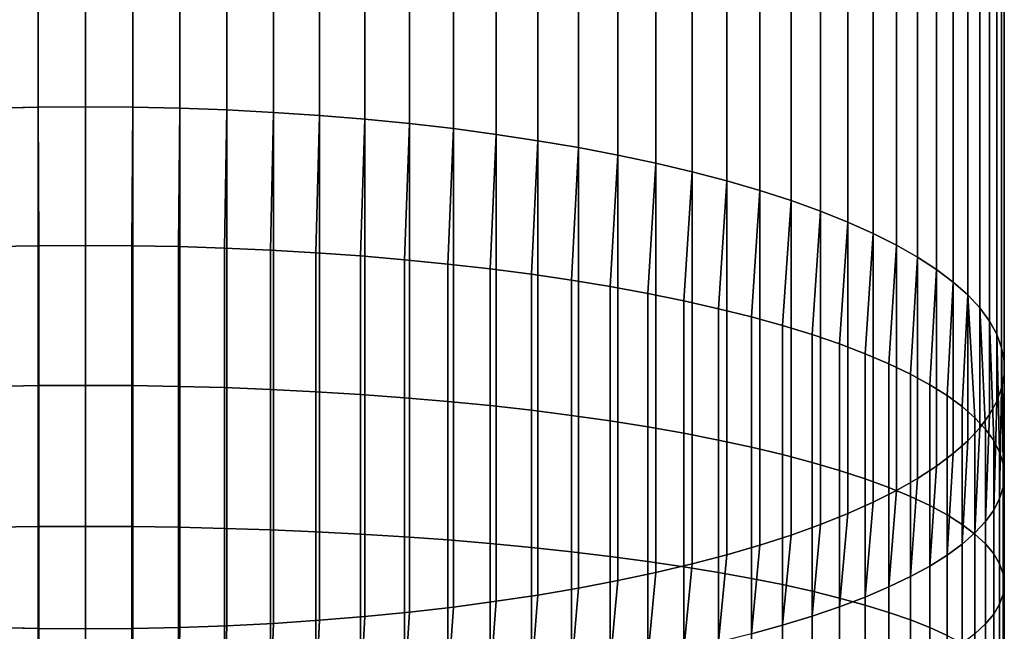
# Model space of a CAD drawing. Header units: metres. Extents: x -29 to 117, y -464 to 29.
# Tile 39 of 256: x -1 to 13, y -396 to -387. Entities that reach past the tile are written whole.
import ezdxf

# ---------------------------------------------------------------- set-up
doc = ezdxf.new("R2010")
doc.units = ezdxf.units.M
doc.layers.add('solid_24_501_056_XXX', color=7, linetype='CONTINUOUS')

msp = doc.modelspace()

# ---------------------------------------------------------------- linework, layer by layer
at = {"layer": 'solid_24_501_056_XXX'}
for points in [[(-1.336673, -388.583496, 345.193237), (-0.669224, -388.568817, 345.242767), (-0.669224, -28.532005, 238.595016), (-1.336673, -28.546679, 238.545486)], [(-0.669224, -388.568817, 345.242767), (0, -388.563934, 345.259308), (0, -28.527109, 238.611542), (-0.669224, -28.532005, 238.595016)], [(0, -388.563934, 345.259308), (0.669224, -388.568817, 345.242767), (0.669224, -28.532005, 238.595016), (0, -28.527109, 238.611542)], [(0.669224, -388.568817, 345.242767), (1.336673, -388.583496, 345.193237), (1.336673, -28.546679, 238.545486), (0.669224, -28.532005, 238.595016)], [(1.336673, -388.583496, 345.193237), (2.000577, -388.60791, 345.11084), (2.000577, -28.571093, 238.463058), (1.336673, -28.546679, 238.545486)], [(2.000577, -388.60791, 345.11084), (2.659177, -388.641998, 344.995758), (2.659177, -28.605179, 238.347992), (2.000577, -28.571093, 238.463058)], [(2.659177, -388.641998, 344.995758), (3.310724, -388.685669, 344.848328), (3.310724, -28.648849, 238.200562), (2.659177, -28.605179, 238.347992)], [(3.310724, -388.685669, 344.848328), (3.953493, -388.7388, 344.668915), (3.953493, -28.70199, 238.021164), (3.310724, -28.648849, 238.200562)], [(3.953493, -388.7388, 344.668915), (4.585777, -388.80127, 344.458038), (4.585777, -28.764456, 237.810272), (3.953493, -28.70199, 238.021164)], [(4.585777, -388.80127, 344.458038), (5.205901, -388.872894, 344.216217), (5.205901, -28.836084, 237.568466), (4.585777, -28.764456, 237.810272)], [(5.205901, -388.872894, 344.216217), (5.812219, -388.953491, 343.944122), (5.812219, -28.916685, 237.296356), (5.205901, -28.836084, 237.568466)], [(5.812219, -388.953491, 343.944122), (6.403125, -389.042847, 343.642456), (6.403125, -29.006042, 236.99469), (5.812219, -28.916685, 237.296356)], [(6.403125, -389.042847, 343.642456), (6.97705, -389.140747, 343.312012), (6.97705, -29.103922, 236.664261), (6.403125, -29.006042, 236.99469)], [(6.97705, -389.140747, 343.312012), (7.532474, -389.246887, 342.953705), (7.532474, -29.210062, 236.305939), (6.97705, -29.103922, 236.664261)], [(7.532474, -389.246887, 342.953705), (8.067924, -389.360992, 342.56842), (8.067924, -29.324183, 235.92067), (7.532474, -29.210062, 236.305939)], [(8.067924, -389.360992, 342.56842), (8.581978, -389.482788, 342.157257), (8.581978, -29.44598, 235.509491), (8.067924, -29.324183, 235.92067)], [(8.581978, -389.482788, 342.157257), (9.073274, -389.611938, 341.721252), (9.073274, -29.575132, 235.073486), (8.581978, -29.44598, 235.509491)], [(9.073274, -389.611938, 341.721252), (9.54051, -389.748108, 341.261566), (9.54051, -29.711296, 234.6138), (9.073274, -29.575132, 235.073486)], [(9.54051, -389.748108, 341.261566), (9.982446, -389.89093, 340.779419), (9.982446, -29.854113, 234.131668), (9.54051, -29.711296, 234.6138)], [(9.982446, -389.89093, 340.779419), (10.39791, -390.040009, 340.276123), (10.39791, -30.003199, 233.628357), (9.982446, -29.854113, 234.131668)], [(10.39791, -390.040009, 340.276123), (10.785801, -390.194977, 339.75296), (10.785801, -30.158163, 233.105209), (10.39791, -30.003199, 233.628357)], [(10.785801, -390.194977, 339.75296), (11.14509, -390.355408, 339.211365), (11.14509, -30.318592, 232.563599), (10.785801, -30.158163, 233.105209)], [(11.14509, -390.355408, 339.211365), (11.474824, -390.520874, 338.65274), (11.474824, -30.484062, 232.00499), (11.14509, -30.318592, 232.563599)], [(11.474824, -390.520874, 338.65274), (11.77413, -390.690948, 338.078583), (11.77413, -30.654133, 231.430832), (11.474824, -30.484062, 232.00499)], [(11.77413, -390.690948, 338.078583), (12.042212, -390.865173, 337.490448), (12.042212, -30.828356, 230.842667), (11.77413, -30.654133, 231.430832)], [(12.042212, -390.865173, 337.490448), (12.27836, -391.043091, 336.889832), (12.27836, -31.006266, 230.24205), (12.042212, -30.828356, 230.842667)], [(12.27836, -391.043091, 336.889832), (12.481948, -391.224213, 336.278351), (12.481948, -31.187393, 229.630585), (12.27836, -31.006266, 230.24205)], [(12.481948, -391.224213, 336.278351), (12.652437, -391.408081, 335.657623), (12.652437, -31.371256, 229.009872), (12.481948, -31.187393, 229.630585)], [(12.652437, -391.408081, 335.657623), (12.789373, -391.594177, 335.029327), (12.789373, -31.557369, 228.381561), (12.652437, -31.371256, 229.009872)], [(12.789373, -391.594177, 335.029327), (12.892395, -391.782043, 334.395081), (12.892395, -31.745237, 227.74733), (12.789373, -31.557369, 228.381561)], [(12.892395, -391.782043, 334.395081), (12.961227, -391.971161, 333.756622), (12.961227, -31.934362, 227.108856), (12.892395, -31.745237, 227.74733)], [(12.961227, -391.971161, 333.756622), (12.99569, -392.161041, 333.115601), (12.99569, -32.124245, 226.467834), (12.961227, -31.934362, 227.108856)], [(12.99569, -392.161041, 333.115601), (12.99569, -392.351196, 332.473724), (12.99569, -32.314377, 225.825943), (12.99569, -32.124245, 226.467834)], [(12.99569, -392.351196, 332.473724), (12.961227, -392.541077, 331.832672), (12.961227, -32.504257, 225.184921), (12.99569, -32.314377, 225.825943)], [(12.961227, -392.541077, 331.832672), (12.892395, -392.730194, 331.194214), (12.892395, -32.693382, 224.546448), (12.961227, -32.504257, 225.184921)], [(12.892395, -392.730194, 331.194214), (12.789373, -392.91806, 330.559967), (12.789373, -32.881248, 223.912216), (12.892395, -32.693382, 224.546448)], [(12.789373, -392.91806, 330.559967), (12.652437, -393.104187, 329.931671), (12.652437, -33.067364, 223.283905), (12.789373, -32.881248, 223.912216)], [(12.652437, -393.104187, 329.931671), (12.481948, -393.288025, 329.310944), (12.481948, -33.251225, 222.663193), (12.652437, -33.067364, 223.283905)], [(12.481948, -393.288025, 329.310944), (12.27836, -393.469177, 328.699493), (12.27836, -33.432354, 222.051727), (12.481948, -33.251225, 222.663193)], [(12.27836, -393.469177, 328.699493), (12.042212, -393.647064, 328.098877), (12.042212, -33.610264, 221.451111), (12.27836, -33.432354, 222.051727)], [(12.042212, -393.647064, 328.098877), (11.77413, -393.821289, 327.510712), (11.77413, -33.784485, 220.862946), (12.042212, -33.610264, 221.451111)], [(11.77413, -393.821289, 327.510712), (11.474824, -393.991364, 326.936554), (11.474824, -33.954556, 220.288788), (11.77413, -33.784485, 220.862946)], [(11.474824, -393.991364, 326.936554), (11.14509, -394.15683, 326.37793), (11.14509, -34.120026, 219.730179), (11.474824, -33.954556, 220.288788)], [(11.14509, -394.15683, 326.37793), (10.785801, -394.317261, 325.836334), (10.785801, -34.280457, 219.188568), (11.14509, -34.120026, 219.730179)], [(10.785801, -394.317261, 325.836334), (10.39791, -394.472229, 325.313171), (10.39791, -34.435421, 218.665421), (10.785801, -34.280457, 219.188568)], [(10.39791, -394.472229, 325.313171), (9.982446, -394.621307, 324.809875), (9.982446, -34.584507, 218.162109), (10.39791, -34.435421, 218.665421)], [(9.982446, -394.621307, 324.809875), (9.54051, -394.76413, 324.327728), (9.54051, -34.727322, 217.679977), (9.982446, -34.584507, 218.162109)], [(9.54051, -394.76413, 324.327728), (9.073274, -394.900299, 323.868073), (9.073274, -34.863487, 217.220291), (9.54051, -34.727322, 217.679977)], [(9.073274, -394.900299, 323.868073), (8.581978, -395.029449, 323.432037), (8.581978, -34.992638, 216.784286), (9.073274, -34.863487, 217.220291)], [(8.581978, -395.029449, 323.432037), (8.067924, -395.151245, 323.020874), (8.067924, -35.114437, 216.373108), (8.581978, -34.992638, 216.784286)], [(7.532474, -395.265381, 322.63559), (6.97705, -395.371521, 322.277283), (6.97705, -35.334698, 215.629517), (7.532474, -35.228558, 215.987839)], [(8.067924, -395.151245, 323.020874), (7.532474, -395.265381, 322.63559), (7.532474, -35.228558, 215.987839), (8.067924, -35.114437, 216.373108)], [(6.97705, -395.371521, 322.277283), (6.403125, -395.469391, 321.946838), (6.403125, -35.432575, 215.299088), (6.97705, -35.334698, 215.629517)], [(6.403125, -395.469391, 321.946838), (5.812219, -395.558746, 321.645172), (5.812219, -35.521935, 214.997421), (6.403125, -35.432575, 215.299088)], [(5.205901, -395.639343, 321.373077), (4.585777, -395.710968, 321.131256), (4.585777, -35.674164, 214.483505), (5.205901, -35.602535, 214.725311)], [(5.812219, -395.558746, 321.645172), (5.205901, -395.639343, 321.373077), (5.205901, -35.602535, 214.725311), (5.812219, -35.521935, 214.997421)], [(3.310724, -395.826569, 320.740967), (2.659177, -395.870239, 320.593536), (2.659177, -35.833439, 213.945786), (3.310724, -35.789768, 214.093216)], [(3.953493, -395.773438, 320.92038), (3.310724, -395.826569, 320.740967), (3.310724, -35.789768, 214.093216), (3.953493, -35.736629, 214.272614)], [(4.585777, -395.710968, 321.131256), (3.953493, -395.773438, 320.92038), (3.953493, -35.736629, 214.272614), (4.585777, -35.674164, 214.483505)], [(-0.669224, -395.94342, 320.346527), (-1.336673, -395.928741, 320.396057), (-1.336673, -35.891941, 213.748291), (-0.669224, -35.906612, 213.698761)], [(0, -395.948334, 320.329987), (-0.669224, -395.94342, 320.346527), (-0.669224, -35.906612, 213.698761), (0, -35.91151, 213.682236)], [(0.669224, -395.94342, 320.346527), (0, -395.948334, 320.329987), (0, -35.91151, 213.682236), (0.669224, -35.906612, 213.698761)], [(1.336673, -395.928741, 320.396057), (0.669224, -395.94342, 320.346527), (0.669224, -35.906612, 213.698761), (1.336673, -35.891941, 213.748291)], [(2.000577, -395.904327, 320.478485), (1.336673, -395.928741, 320.396057), (1.336673, -35.891941, 213.748291), (2.000577, -35.867527, 213.830719)], [(2.659177, -395.870239, 320.593536), (2.000577, -395.904327, 320.478485), (2.000577, -35.867527, 213.830719), (2.659177, -35.833439, 213.945786)], [(-0.658439, -390.528198, 345.78656), (-0.669224, -388.568817, 345.242767), (-1.336673, -388.583496, 345.193237), (-1.315188, -390.54071, 345.738129)], [(-0.658439, -390.528198, 345.78656), (0, -390.524017, 345.802704), (0, -388.563934, 345.259308), (-0.669224, -388.568817, 345.242767)], [(0, -390.524017, 345.802704), (0.658439, -390.528198, 345.78656), (0.669224, -388.568817, 345.242767), (0, -388.563934, 345.259308)], [(0.658439, -390.528198, 345.78656), (1.315188, -390.54071, 345.738129), (1.336673, -388.583496, 345.193237), (0.669224, -388.568817, 345.242767)], [(1.315188, -390.54071, 345.738129), (1.968561, -390.561523, 345.657562), (2.000577, -388.60791, 345.11084), (1.336673, -388.583496, 345.193237)], [(1.968561, -390.561523, 345.657562), (2.616881, -390.590607, 345.545074), (2.659177, -388.641998, 344.995758), (2.000577, -388.60791, 345.11084)], [(2.616881, -390.590607, 345.545074), (3.258483, -390.627869, 345.400909), (3.310724, -388.685669, 344.848328), (2.659177, -388.641998, 344.995758)], [(3.258483, -390.627869, 345.400909), (3.891721, -390.673187, 345.225494), (3.953493, -388.7388, 344.668915), (3.310724, -388.685669, 344.848328)], [(3.891721, -390.673187, 345.225494), (4.514968, -390.726501, 345.019226), (4.585777, -388.80127, 344.458038), (3.953493, -388.7388, 344.668915)], [(4.514968, -390.726501, 345.019226), (5.126626, -390.787628, 344.782684), (5.205901, -388.872894, 344.216217), (4.585777, -388.80127, 344.458038)], [(5.126626, -390.787628, 344.782684), (5.725124, -390.856445, 344.516449), (5.812219, -388.953491, 343.944122), (5.205901, -388.872894, 344.216217)], [(5.725124, -390.856445, 344.516449), (6.308926, -390.932739, 344.221191), (6.403125, -389.042847, 343.642456), (5.812219, -388.953491, 343.944122)], [(6.308926, -390.932739, 344.221191), (6.876532, -391.016357, 343.897675), (6.97705, -389.140747, 343.312012), (6.403125, -389.042847, 343.642456)], [(6.876532, -391.016357, 343.897675), (7.426487, -391.107056, 343.546753), (7.532474, -389.246887, 342.953705), (6.97705, -389.140747, 343.312012)], [(7.426487, -391.107056, 343.546753), (7.957378, -391.20459, 343.169312), (8.067924, -389.360992, 342.56842), (7.532474, -389.246887, 342.953705)], [(7.957378, -391.20459, 343.169312), (8.467842, -391.308746, 342.766327), (8.581978, -389.482788, 342.157257), (8.067924, -389.360992, 342.56842)], [(8.467842, -391.308746, 342.766327), (8.95657, -391.41922, 342.338837), (9.073274, -389.611938, 341.721252), (8.581978, -389.482788, 342.157257)], [(8.95657, -391.41922, 342.338837), (9.422306, -391.535767, 341.887909), (9.54051, -389.748108, 341.261566), (9.073274, -389.611938, 341.721252)], [(9.422306, -391.535767, 341.887909), (9.863855, -391.658051, 341.414734), (9.982446, -389.89093, 340.779419), (9.54051, -389.748108, 341.261566)], [(9.863855, -391.658051, 341.414734), (10.280085, -391.785797, 340.920502), (10.39791, -390.040009, 340.276123), (9.982446, -389.89093, 340.779419)], [(10.280085, -391.785797, 340.920502), (10.669925, -391.91861, 340.406494), (10.785801, -390.194977, 339.75296), (10.39791, -390.040009, 340.276123)], [(10.669925, -391.91861, 340.406494), (11.032375, -392.056244, 339.874054), (11.14509, -390.355408, 339.211365), (10.785801, -390.194977, 339.75296)], [(11.032375, -392.056244, 339.874054), (11.366506, -392.198273, 339.324493), (11.474824, -390.520874, 338.65274), (11.14509, -390.355408, 339.211365)], [(-1.315188, -392.518372, 346.212372), (-0.658439, -392.507538, 346.2612), (-0.658439, -390.528198, 345.78656), (-1.315188, -390.54071, 345.738129)], [(-0.658439, -392.507538, 346.2612), (0, -392.503937, 346.277496), (0, -390.524017, 345.802704), (-0.658439, -390.528198, 345.78656)], [(0.658439, -390.528198, 345.78656), (0, -390.524017, 345.802704), (0, -392.503937, 346.277496), (0.658439, -392.507538, 346.2612)], [(0.658439, -392.507538, 346.2612), (1.315188, -392.518372, 346.212372), (1.315188, -390.54071, 345.738129), (0.658439, -390.528198, 345.78656)], [(1.315188, -392.518372, 346.212372), (1.968561, -392.536346, 346.131134), (1.968561, -390.561523, 345.657562), (1.315188, -390.54071, 345.738129)], [(1.968561, -392.536346, 346.131134), (2.616881, -392.561462, 346.01767), (2.616881, -390.590607, 345.545074), (1.968561, -390.561523, 345.657562)], [(11.366506, -392.198273, 339.324493), (11.671459, -392.34433, 338.759247), (11.77413, -390.690948, 338.078583), (11.474824, -390.520874, 338.65274)], [(2.616881, -392.561462, 346.01767), (3.258483, -392.593628, 345.872314), (3.258483, -390.627869, 345.400909), (2.616881, -390.590607, 345.545074)], [(3.258483, -392.593628, 345.872314), (3.891721, -392.632782, 345.695404), (3.891721, -390.673187, 345.225494), (3.258483, -390.627869, 345.400909)], [(3.891721, -392.632782, 345.695404), (4.514968, -392.678802, 345.487396), (4.514968, -390.726501, 345.019226), (3.891721, -390.673187, 345.225494)], [(11.671459, -392.34433, 338.759247), (11.946451, -392.49411, 338.17981), (12.042212, -390.865173, 337.490448), (11.77413, -390.690948, 338.078583)], [(4.514968, -392.678802, 345.487396), (5.126626, -392.731598, 345.24884), (5.126626, -390.787628, 344.782684), (4.514968, -390.726501, 345.019226)], [(5.126626, -392.731598, 345.24884), (5.725124, -392.791016, 344.980347), (5.725124, -390.856445, 344.516449), (5.126626, -390.787628, 344.782684)], [(5.725124, -392.791016, 344.980347), (6.308926, -392.856934, 344.682587), (6.308926, -390.932739, 344.221191), (5.725124, -390.856445, 344.516449)], [(6.308926, -392.856934, 344.682587), (6.876532, -392.929108, 344.356354), (6.876532, -391.016357, 343.897675), (6.308926, -390.932739, 344.221191)], [(11.946451, -392.49411, 338.17981), (12.190778, -392.647156, 337.587616), (12.27836, -391.043091, 336.889832), (12.042212, -390.865173, 337.490448)], [(6.876532, -392.929108, 344.356354), (7.426487, -393.007446, 344.002472), (7.426487, -391.107056, 343.546753), (6.876532, -391.016357, 343.897675)], [(7.426487, -393.007446, 344.002472), (7.957378, -393.091675, 343.621857), (7.957378, -391.20459, 343.169312), (7.426487, -391.107056, 343.546753)], [(12.190778, -392.647156, 337.587616), (12.403811, -392.803101, 336.984192), (12.481948, -391.224213, 336.278351), (12.27836, -391.043091, 336.889832)], [(7.957378, -393.091675, 343.621857), (8.467842, -393.18161, 343.215454), (8.467842, -391.308746, 342.766327), (7.957378, -391.20459, 343.169312)], [(12.403811, -392.803101, 336.984192), (12.585003, -392.961548, 336.371094), (12.481948, -391.224213, 336.278351)], [(12.73389, -393.122101, 335.749908), (12.652437, -391.408081, 335.657623), (12.481948, -391.224213, 336.278351), (12.585003, -392.961548, 336.371094)], [(8.467842, -393.18161, 343.215454), (8.95657, -393.277039, 342.784332), (8.95657, -391.41922, 342.338837), (8.467842, -391.308746, 342.766327)], [(12.850088, -393.284302, 335.122192), (12.789373, -391.594177, 335.029327), (12.652437, -391.408081, 335.657623), (12.73389, -393.122101, 335.749908)], [(8.95657, -393.277039, 342.784332), (9.422306, -393.377655, 342.32959), (9.422306, -391.535767, 341.887909), (8.95657, -391.41922, 342.338837)], [(9.422306, -393.377655, 342.32959), (9.863855, -393.483276, 341.852417), (9.863855, -391.658051, 341.414734), (9.422306, -391.535767, 341.887909)], [(9.863855, -393.483276, 341.852417), (10.280085, -393.593567, 341.354004), (10.280085, -391.785797, 340.920502), (9.863855, -391.658051, 341.414734)], [(12.933301, -393.447784, 334.489624), (12.892395, -391.782043, 334.395081), (12.789373, -391.594177, 335.029327), (12.850088, -393.284302, 335.122192)], [(10.280085, -393.593567, 341.354004), (10.669925, -393.708282, 340.835663), (10.669925, -391.91861, 340.406494), (10.280085, -391.785797, 340.920502)], [(12.983315, -393.612122, 333.85376), (12.961227, -391.971161, 333.756622), (12.892395, -391.782043, 334.395081), (12.933301, -393.447784, 334.489624)], [(10.669925, -393.708282, 340.835663), (11.032375, -393.827118, 340.298706), (11.032375, -392.056244, 339.874054), (10.669925, -391.91861, 340.406494)], [(11.032375, -393.827118, 340.298706), (11.366506, -393.949768, 339.744507), (11.366506, -392.198273, 339.324493), (11.032375, -392.056244, 339.874054)], [(13, -393.776886, 333.216248), (12.99569, -392.161041, 333.115601), (12.961227, -391.971161, 333.756622), (12.983315, -393.612122, 333.85376)], [(11.366506, -393.949768, 339.744507), (11.671459, -394.075928, 339.1745), (11.671459, -392.34433, 338.759247), (11.366506, -392.198273, 339.324493)], [(12.983315, -393.94165, 332.578766), (12.99569, -392.351196, 332.473724), (12.99569, -392.161041, 333.115601), (13, -393.776886, 333.216248)], [(11.671459, -394.075928, 339.1745), (11.946451, -394.205261, 338.590149), (11.946451, -392.49411, 338.17981), (11.671459, -392.34433, 338.759247)], [(12.933301, -394.105957, 331.942902), (12.961227, -392.541077, 331.832672), (12.99569, -392.351196, 332.473724), (12.983315, -393.94165, 332.578766)], [(-1.315188, -394.511444, 346.616913), (-0.658439, -394.50235, 346.666107), (-0.658439, -392.507538, 346.2612), (-1.315188, -392.518372, 346.212372)], [(-0.658439, -394.50235, 346.666107), (0, -394.499329, 346.682495), (0, -392.503937, 346.277496), (-0.658439, -392.507538, 346.2612)], [(0.658439, -392.507538, 346.2612), (0, -392.503937, 346.277496), (0, -394.499329, 346.682495), (0.658439, -394.50235, 346.666107)], [(0.658439, -394.50235, 346.666107), (1.315188, -394.511444, 346.616913), (1.315188, -392.518372, 346.212372), (0.658439, -392.507538, 346.2612)], [(1.315188, -394.511444, 346.616913), (1.968561, -394.52655, 346.535095), (1.968561, -392.536346, 346.131134), (1.315188, -392.518372, 346.212372)], [(11.946451, -394.205261, 338.590149), (12.190778, -394.337433, 337.99292), (12.190778, -392.647156, 337.587616), (11.946451, -392.49411, 338.17981)], [(1.968561, -394.52655, 346.535095), (2.616881, -394.547668, 346.420807), (2.616881, -392.561462, 346.01767), (1.968561, -392.536346, 346.131134)], [(2.616881, -394.547668, 346.420807), (3.258483, -394.574707, 346.274414), (3.258483, -392.593628, 345.872314), (2.616881, -392.561462, 346.01767)], [(3.258483, -394.574707, 346.274414), (3.891721, -394.607635, 346.096222), (3.891721, -392.632782, 345.695404), (3.258483, -392.593628, 345.872314)], [(3.891721, -394.607635, 346.096222), (4.514968, -394.646332, 345.886749), (4.514968, -392.678802, 345.487396), (3.891721, -392.632782, 345.695404)], [(12.190778, -394.337433, 337.99292), (12.403811, -394.472107, 337.384399), (12.403811, -392.803101, 336.984192), (12.190778, -392.647156, 337.587616)], [(12.850088, -394.26947, 331.310333), (12.892395, -392.730194, 331.194214), (12.961227, -392.541077, 331.832672), (12.933301, -394.105957, 331.942902)], [(4.514968, -394.646332, 345.886749), (5.126626, -394.690735, 345.646484), (5.126626, -392.731598, 345.24884), (4.514968, -392.678802, 345.487396)], [(5.126626, -394.690735, 345.646484), (5.725124, -394.740692, 345.376068), (5.725124, -392.791016, 344.980347), (5.126626, -392.731598, 345.24884)], [(5.725124, -394.740692, 345.376068), (6.308926, -394.796082, 345.076202), (6.308926, -392.856934, 344.682587), (5.725124, -392.791016, 344.980347)], [(12.403811, -394.472107, 337.384399), (12.585003, -394.608917, 336.766144), (12.585003, -392.961548, 336.371094), (12.403811, -392.803101, 336.984192)], [(12.73389, -394.431671, 330.682617), (12.789373, -392.91806, 330.559967), (12.892395, -392.730194, 331.194214), (12.850088, -394.26947, 331.310333)], [(6.308926, -394.796082, 345.076202), (6.876532, -394.856812, 344.74762), (6.876532, -392.929108, 344.356354), (6.308926, -392.856934, 344.682587)], [(6.876532, -394.856812, 344.74762), (7.426487, -394.922638, 344.391205), (7.426487, -393.007446, 344.002472), (6.876532, -392.929108, 344.356354)], [(12.585003, -394.592224, 330.061432), (12.652437, -393.104187, 329.931671), (12.789373, -392.91806, 330.559967), (12.73389, -394.431671, 330.682617)], [(7.426487, -394.922638, 344.391205), (7.957378, -394.993469, 344.007843), (7.957378, -393.091675, 343.621857), (7.426487, -393.007446, 344.002472)], [(12.585003, -394.608917, 336.766144), (12.73389, -394.747559, 336.139679), (12.73389, -393.122101, 335.749908), (12.585003, -392.961548, 336.371094)], [(7.957378, -394.993469, 344.007843), (8.467842, -395.069092, 343.598541), (8.467842, -393.18161, 343.215454), (7.957378, -393.091675, 343.621857)], [(8.467842, -395.069092, 343.598541), (8.95657, -395.149323, 343.164337), (8.95657, -393.277039, 342.784332), (8.467842, -393.18161, 343.215454)], [(12.403811, -394.750671, 329.448334), (12.481948, -393.288025, 329.310944), (12.652437, -393.104187, 329.931671), (12.585003, -394.592224, 330.061432)], [(12.73389, -394.747559, 336.139679), (12.850088, -394.887665, 335.506683), (12.850088, -393.284302, 335.122192), (12.73389, -393.122101, 335.749908)], [(8.95657, -395.149323, 343.164337), (9.422306, -395.233948, 342.70636), (9.422306, -393.377655, 342.32959), (8.95657, -393.277039, 342.784332)], [(12.190778, -394.906616, 328.84491), (12.27836, -393.469177, 328.699493), (12.481948, -393.288025, 329.310944), (12.403811, -394.750671, 329.448334)], [(12.850088, -394.887665, 335.506683), (12.933301, -395.028839, 334.868744), (12.933301, -393.447784, 334.489624), (12.850088, -393.284302, 335.122192)], [(9.422306, -395.233948, 342.70636), (9.863855, -395.322723, 342.225769), (9.863855, -393.483276, 341.852417), (9.422306, -393.377655, 342.32959)], [(9.863855, -395.322723, 342.225769), (10.280085, -395.415466, 341.723785), (10.280085, -393.593567, 341.354004), (9.863855, -393.483276, 341.852417)], [(11.946451, -395.059662, 328.252716), (12.042212, -393.647064, 328.098877), (12.27836, -393.469177, 328.699493), (12.190778, -394.906616, 328.84491)], [(12.933301, -395.028839, 334.868744), (12.983315, -395.170746, 334.227509), (12.983315, -393.612122, 333.85376), (12.933301, -393.447784, 334.489624)], [(10.280085, -395.415466, 341.723785), (10.669925, -395.511932, 341.201752), (10.669925, -393.708282, 340.835663), (10.280085, -393.593567, 341.354004)], [(12.983315, -395.170746, 334.227509), (13, -395.313049, 333.584625), (13, -393.776886, 333.216248), (12.983315, -393.612122, 333.85376)], [(10.669925, -395.511932, 341.201752), (11.032375, -395.611847, 340.66095), (11.032375, -393.827118, 340.298706), (10.669925, -393.708282, 340.835663)], [(11.671459, -395.209442, 327.673248), (11.77413, -393.821289, 327.510712), (12.042212, -393.647064, 328.098877), (11.946451, -395.059662, 328.252716)], [(13, -395.313049, 333.584625), (12.983315, -395.455322, 332.941742), (12.983315, -393.94165, 332.578766), (13, -393.776886, 333.216248)], [(11.032375, -395.611847, 340.66095), (11.366506, -395.714966, 340.102783), (11.366506, -393.949768, 339.744507), (11.032375, -393.827118, 340.298706)], [(11.366506, -395.355499, 327.108032), (11.474824, -393.991364, 326.936554), (11.77413, -393.821289, 327.510712), (11.671459, -395.209442, 327.673248)], [(11.032375, -395.497528, 326.558472), (11.14509, -394.15683, 326.37793), (11.474824, -393.991364, 326.936554), (11.366506, -395.355499, 327.108032)], [(11.366506, -395.714966, 340.102783), (11.671459, -395.821014, 339.528687), (11.671459, -394.075928, 339.1745), (11.366506, -393.949768, 339.744507)], [(12.983315, -395.455322, 332.941742), (12.933301, -395.597229, 332.300507), (12.933301, -394.105957, 331.942902), (12.983315, -393.94165, 332.578766)], [(10.669925, -395.635132, 326.026031), (10.785801, -394.317261, 325.836334), (11.14509, -394.15683, 326.37793), (11.032375, -395.497528, 326.558472)], [(11.671459, -395.821014, 339.528687), (11.946451, -395.929749, 338.940155), (11.946451, -394.205261, 338.590149), (11.671459, -394.075928, 339.1745)], [(12.933301, -395.597229, 332.300507), (12.850088, -395.738403, 331.662567), (12.850088, -394.26947, 331.310333), (12.933301, -394.105957, 331.942902)], [(10.280085, -395.767975, 325.512024), (10.39791, -394.472229, 325.313171), (10.785801, -394.317261, 325.836334), (10.669925, -395.635132, 326.026031)], [(11.946451, -395.929749, 338.940155), (12.190778, -396.040894, 338.338684), (12.190778, -394.337433, 337.99292), (11.946451, -394.205261, 338.590149)], [(12.850088, -395.738403, 331.662567), (12.73389, -395.87851, 331.029572), (12.73389, -394.431671, 330.682617), (12.850088, -394.26947, 331.310333)], [(9.863855, -395.895721, 325.017792), (9.982446, -394.621307, 324.809875), (10.39791, -394.472229, 325.313171), (10.280085, -395.767975, 325.512024)], [(12.190778, -396.040894, 338.338684), (12.403811, -396.154114, 337.7258), (12.403811, -394.472107, 337.384399), (12.190778, -394.337433, 337.99292)], [(12.403811, -396.154114, 337.7258), (12.585003, -396.269165, 337.103119), (12.585003, -394.608917, 336.766144), (12.403811, -394.472107, 337.384399)], [(12.73389, -395.87851, 331.029572), (12.585003, -396.017151, 330.403137), (12.585003, -394.592224, 330.061432), (12.73389, -394.431671, 330.682617)], [(-1.315188, -396.517487, 346.951233), (-0.658439, -396.510132, 347.000702), (-0.658439, -394.50235, 346.666107), (-1.315188, -394.511444, 346.616913)], [(-0.658439, -396.510132, 347.000702), (0, -396.50769, 347.017212), (0, -394.499329, 346.682495), (-0.658439, -394.50235, 346.666107)], [(0.658439, -394.50235, 346.666107), (0, -394.499329, 346.682495), (0, -396.50769, 347.017212), (0.658439, -396.510132, 347.000702)], [(0.658439, -396.510132, 347.000702), (1.315188, -396.517487, 346.951233), (1.315188, -394.511444, 346.616913), (0.658439, -394.50235, 346.666107)], [(1.315188, -396.517487, 346.951233), (1.968561, -396.529724, 346.868927), (1.968561, -394.52655, 346.535095), (1.315188, -394.511444, 346.616913)], [(1.968561, -396.529724, 346.868927), (2.616881, -396.546814, 346.753998), (2.616881, -394.547668, 346.420807), (1.968561, -394.52655, 346.535095)], [(2.616881, -396.546814, 346.753998), (3.258483, -396.568695, 346.60672), (3.258483, -394.574707, 346.274414), (2.616881, -394.547668, 346.420807)], [(3.258483, -396.568695, 346.60672), (3.891721, -396.595367, 346.42749), (3.891721, -394.607635, 346.096222), (3.258483, -394.574707, 346.274414)], [(3.891721, -396.595367, 346.42749), (4.514968, -396.626678, 346.216797), (4.514968, -394.646332, 345.886749), (3.891721, -394.607635, 346.096222)], [(12.585003, -396.017151, 330.403137), (12.403811, -396.153961, 329.784851), (12.403811, -394.750671, 329.448334), (12.585003, -394.592224, 330.061432)], [(12.585003, -396.269165, 337.103119), (12.73389, -396.385742, 336.472168), (12.73389, -394.747559, 336.139679), (12.585003, -394.608917, 336.766144)], [(4.514968, -396.626678, 346.216797), (5.126626, -396.662598, 345.975128), (5.126626, -394.690735, 345.646484), (4.514968, -394.646332, 345.886749)], [(5.126626, -396.662598, 345.975128), (5.725124, -396.703064, 345.703125), (5.725124, -394.740692, 345.376068), (5.126626, -394.690735, 345.646484)], [(5.725124, -396.703064, 345.703125), (6.308926, -396.747894, 345.401489), (6.308926, -394.796082, 345.076202), (5.725124, -394.740692, 345.376068)], [(9.422306, -396.018005, 324.544617), (9.54051, -394.76413, 324.327728), (9.982446, -394.621307, 324.809875), (9.863855, -395.895721, 325.017792)], [(12.403811, -396.153961, 329.784851), (12.190778, -396.288635, 329.176331), (12.190778, -394.906616, 328.84491), (12.403811, -394.750671, 329.448334)], [(12.73389, -396.385742, 336.472168), (12.850088, -396.50351, 335.834656), (12.850088, -394.887665, 335.506683), (12.73389, -394.747559, 336.139679)], [(6.308926, -396.747894, 345.401489), (6.876532, -396.797028, 345.070984), (6.876532, -394.856812, 344.74762), (6.308926, -394.796082, 345.076202)], [(6.876532, -396.797028, 345.070984), (7.426487, -396.850342, 344.712463), (7.426487, -394.922638, 344.391205), (6.876532, -394.856812, 344.74762)], [(8.95657, -396.134552, 324.093689), (9.073274, -394.900299, 323.868073), (9.54051, -394.76413, 324.327728), (9.422306, -396.018005, 324.544617)], [(12.850088, -396.50351, 335.834656), (12.933301, -396.622223, 335.192139), (12.933301, -395.028839, 334.868744), (12.850088, -394.887665, 335.506683)], [(7.426487, -396.850342, 344.712463), (7.957378, -396.907654, 344.326874), (7.957378, -394.993469, 344.007843), (7.426487, -394.922638, 344.391205)], [(7.957378, -396.907654, 344.326874), (8.467842, -396.968872, 343.915161), (8.467842, -395.069092, 343.598541), (7.957378, -394.993469, 344.007843)], [(7.957378, -396.349182, 323.263184), (8.067924, -395.151245, 323.020874), (8.581978, -395.029449, 323.432037), (8.467842, -396.245026, 323.666199)], [(8.467842, -396.245026, 323.666199), (8.581978, -395.029449, 323.432037), (9.073274, -394.900299, 323.868073), (8.95657, -396.134552, 324.093689)], [(12.190778, -396.288635, 329.176331), (11.946451, -396.420807, 328.579132), (11.946451, -395.059662, 328.252716), (12.190778, -394.906616, 328.84491)], [(12.933301, -396.622223, 335.192139), (12.983315, -396.741547, 334.546326), (12.983315, -395.170746, 334.227509), (12.933301, -395.028839, 334.868744)], [(7.426487, -396.446716, 322.885773), (7.532474, -395.265381, 322.63559), (8.067924, -395.151245, 323.020874), (7.957378, -396.349182, 323.263184)], [(8.467842, -396.968872, 343.915161), (8.95657, -397.033783, 343.478424), (8.95657, -395.149323, 343.164337), (8.467842, -395.069092, 343.598541)], [(8.95657, -397.033783, 343.478424), (9.422306, -397.102295, 343.017731), (9.422306, -395.233948, 342.70636), (8.95657, -395.149323, 343.164337)], [(11.946451, -396.420807, 328.579132), (11.671459, -396.55014, 327.994751), (11.671459, -395.209442, 327.673248), (11.946451, -395.059662, 328.252716)], [(12.983315, -396.741547, 334.546326), (13, -396.861176, 333.898865), (13, -395.313049, 333.584625), (12.983315, -395.170746, 334.227509)], [(6.876532, -396.537415, 322.534851), (6.97705, -395.371521, 322.277283), (7.532474, -395.265381, 322.63559), (7.426487, -396.446716, 322.885773)], [(9.422306, -397.102295, 343.017731), (9.863855, -397.174164, 342.534332), (9.863855, -395.322723, 342.225769), (9.422306, -395.233948, 342.70636)], [(11.671459, -396.55014, 327.994751), (11.366506, -396.6763, 327.424744), (11.366506, -395.355499, 327.108032), (11.671459, -395.209442, 327.673248)], [(6.308926, -396.621033, 322.211334), (6.403125, -395.469391, 321.946838), (6.97705, -395.371521, 322.277283), (6.876532, -396.537415, 322.534851)], [(9.863855, -397.174164, 342.534332), (10.280085, -397.249207, 342.029419), (10.280085, -395.415466, 341.723785), (9.863855, -395.322723, 342.225769)], [(10.280085, -397.249207, 342.029419), (10.669925, -397.327301, 341.504303), (10.669925, -395.511932, 341.201752), (10.280085, -395.415466, 341.723785)], [(11.366506, -396.6763, 327.424744), (11.032375, -396.79895, 326.870544), (11.032375, -395.497528, 326.558472), (11.366506, -395.355499, 327.108032)], [(13, -396.861176, 333.898865), (12.983315, -396.980804, 333.251373), (12.983315, -395.455322, 332.941742), (13, -395.313049, 333.584625)], [(5.126626, -396.766144, 321.649841), (5.205901, -395.639343, 321.373077), (5.812219, -395.558746, 321.645172), (5.725124, -396.697327, 321.916077)], [(5.725124, -396.697327, 321.916077), (5.812219, -395.558746, 321.645172), (6.403125, -395.469391, 321.946838), (6.308926, -396.621033, 322.211334)], [(11.032375, -396.79895, 326.870544), (10.669925, -396.917786, 326.333588), (10.669925, -395.635132, 326.026031), (11.032375, -395.497528, 326.558472)], [(10.669925, -397.327301, 341.504303), (11.032375, -397.408173, 340.960327), (11.032375, -395.611847, 340.66095), (10.669925, -395.511932, 341.201752)], [(12.983315, -396.980804, 333.251373), (12.933301, -397.100128, 332.60556), (12.933301, -395.597229, 332.300507), (12.983315, -395.455322, 332.941742)], [(3.891721, -396.880585, 321.207031), (3.953493, -395.773438, 320.92038), (4.585777, -395.710968, 321.131256), (4.514968, -396.827271, 321.4133)], [(4.514968, -396.827271, 321.4133), (4.585777, -395.710968, 321.131256), (5.205901, -395.639343, 321.373077), (5.126626, -396.766144, 321.649841)], [(10.669925, -396.917786, 326.333588), (10.280085, -397.032501, 325.815247), (10.280085, -395.767975, 325.512024), (10.669925, -395.635132, 326.026031)], [(11.032375, -397.408173, 340.960327), (11.366506, -397.491638, 340.398895), (11.366506, -395.714966, 340.102783), (11.032375, -395.611847, 340.66095)], [(11.366506, -397.491638, 340.398895), (11.671459, -397.577484, 339.821442), (11.671459, -395.821014, 339.528687), (11.366506, -395.714966, 340.102783)], [(12.933301, -397.100128, 332.60556), (12.850088, -397.218811, 331.963043), (12.850088, -395.738403, 331.662567), (12.933301, -395.597229, 332.300507)], [(2.616881, -396.963165, 320.887451), (2.659177, -395.870239, 320.593536), (3.310724, -395.826569, 320.740967), (3.258483, -396.925903, 321.031616)], [(3.258483, -396.925903, 321.031616), (3.310724, -395.826569, 320.740967), (3.953493, -395.773438, 320.92038), (3.891721, -396.880585, 321.207031)], [(10.280085, -397.032501, 325.815247), (9.863855, -397.142792, 325.316833), (9.863855, -395.895721, 325.017792), (10.280085, -395.767975, 325.512024)], [(11.671459, -397.577484, 339.821442), (11.946451, -397.665497, 339.229431), (11.946451, -395.929749, 338.940155), (11.671459, -395.821014, 339.528687)], [(12.850088, -397.218811, 331.963043), (12.73389, -397.336609, 331.325531), (12.73389, -395.87851, 331.029572), (12.850088, -395.738403, 331.662567)], [(-0.658439, -397.025574, 320.645966), (-1.315188, -397.013062, 320.694397), (-1.336673, -395.928741, 320.396057), (-0.669224, -395.94342, 320.346527)], [(0, -397.029755, 320.629791), (-0.658439, -397.025574, 320.645966), (-0.669224, -395.94342, 320.346527), (0, -395.948334, 320.329987)], [(0.658439, -397.025574, 320.645966), (0, -397.029755, 320.629791), (0, -395.948334, 320.329987), (0.669224, -395.94342, 320.346527)], [(0.658439, -397.025574, 320.645966), (0.669224, -395.94342, 320.346527), (1.336673, -395.928741, 320.396057), (1.315188, -397.013062, 320.694397)], [(1.315188, -397.013062, 320.694397), (1.336673, -395.928741, 320.396057), (2.000577, -395.904327, 320.478485), (1.968561, -396.992249, 320.774963)], [(1.968561, -396.992249, 320.774963), (2.000577, -395.904327, 320.478485), (2.659177, -395.870239, 320.593536), (2.616881, -396.963165, 320.887451)], [(9.863855, -397.142792, 325.316833), (9.422306, -397.248413, 324.839661), (9.422306, -396.018005, 324.544617), (9.863855, -395.895721, 325.017792)], [(11.946451, -397.665497, 339.229431), (12.190778, -397.755432, 338.62442), (12.190778, -396.040894, 338.338684), (11.946451, -395.929749, 338.940155)], [(12.73389, -397.336609, 331.325531), (12.585003, -397.453186, 330.694611), (12.585003, -396.017151, 330.403137), (12.73389, -395.87851, 331.029572)]]:
    msp.add_3dface(points, dxfattribs=at)

doc.saveas('drawing.dxf')
